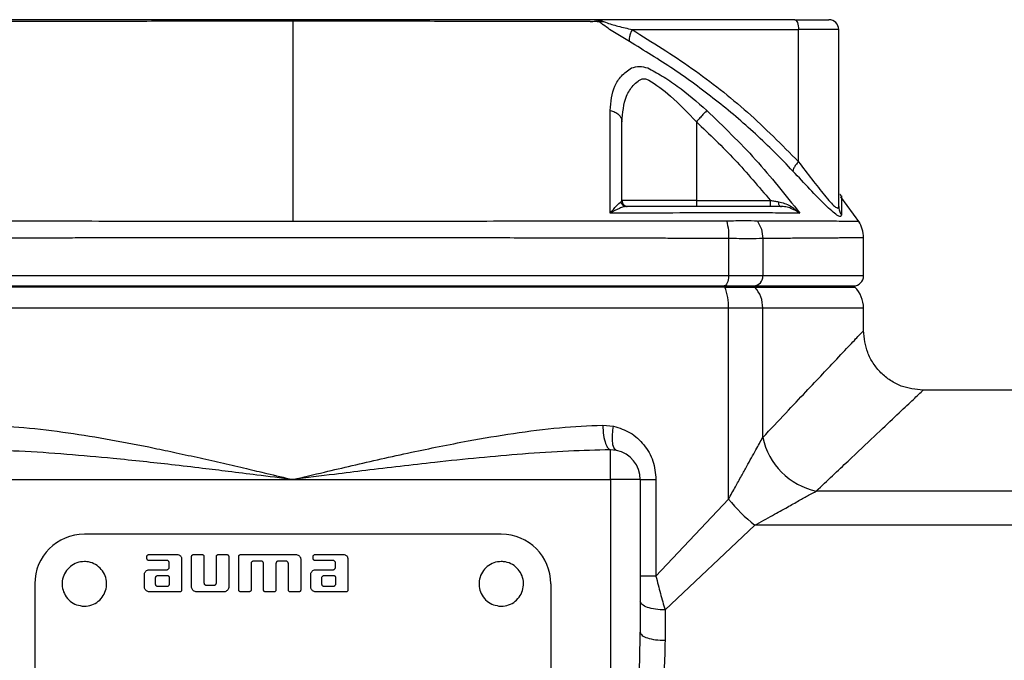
# Model space of a CAD drawing. Header units: millimetres. Extents: x 444 to 4809, y 21 to 3164.
# Tile 51 of 52: x 4571 to 4671, y 2197 to 2261. Entities that reach past the tile are written whole.
import ezdxf

# ---------------------------------------------------------------- set-up
doc = ezdxf.new("R2010")
doc.units = ezdxf.units.MM

msp = doc.modelspace()

# ---------------------------------------------------------------- linework, layer by layer
at = {"color": 7, "linetype": 'Continuous', "lineweight": 25}
for p, q in [((4649.552, 2261.293), (4629.518, 2261.293)), ((4633.165, 2260.293), (4649.93, 2260.293)), ((4649.93, 2246.997), (4649.93, 2260.293)), ((4653.979, 2260.293), (4649.93, 2260.293)), ((4653.979, 2242.499), (4653.979, 2260.293)), ((4639.637, 2251.022), (4639.637, 2243.093)), ((4639.637, 2243.093), (4632.137, 2243.093)), ((4639.637, 2243.093), (4639.637, 2242.493)), ((4639.637, 2243.093), (4647.092, 2243.093)), ((4656.088, 2240.835), (4654.182, 2243.463)), ((4648.082, 2242.493), (4648.027, 2242.527)), ((4642.88, 2239.267), (4642.88, 2235.493)), ((4646.326, 2239.267), (4646.326, 2235.493)), ((4656.479, 2235.493), (4656.479, 2239.357)), ((4642.88, 2235.493), (4555.077, 2235.493)), ((4646.326, 2235.493), (4642.88, 2235.493)), ((4642.495, 2234.372), (4555.462, 2234.372)), ((4555.516, 2234.493), (4642.441, 2234.493)), ((4642.441, 2234.493), (4642.495, 2234.372)), ((4642.441, 2234.493), (4645.428, 2234.493)), ((4642.495, 2234.372), (4645.537, 2234.372)), ((4645.428, 2234.493), (4645.537, 2234.372)), ((4645.428, 2234.493), (4655.479, 2234.493)), ((4655.6, 2234.372), (4655.479, 2234.493)), ((4642.88, 2232.251), (4555.077, 2232.251)), ((4642.88, 2213.029), (4642.88, 2232.251)), ((4646.326, 2232.251), (4642.88, 2232.251)), ((4646.326, 2219.232), (4646.326, 2232.251)), ((4656.479, 2229.993), (4656.479, 2232.251)), ((4706.736, 2223.993), (4662.479, 2223.993)), ((4630.198, 2220.48), (4631.295, 2220.377)), ((4631.592, 2217.93), (4630.979, 2217.986)), ((4630.979, 2214.993), (4630.979, 2217.986)), ((4566.979, 2214.993), (4598.979, 2214.993)), ((4598.979, 2214.993), (4630.979, 2214.993)), ((4633.979, 2214.993), (4630.979, 2214.993)), ((4630.979, 2214.993), (4630.979, 2166.493)), ((4633.979, 2214.993), (4633.979, 2199.618)), ((4633.979, 2214.993), (4635.564, 2214.993)), ((4635.564, 2214.993), (4635.564, 2205.274)), ((4706.736, 2213.841), (4651.717, 2213.841)), ((4635.564, 2205.274), (4642.88, 2213.029)), ((4636.479, 2201.871), (4645.515, 2210.395)), ((4706.736, 2210.395), (4645.515, 2210.395)), ((4619.979, 2209.493), (4577.979, 2209.493)), ((4584.278, 2207.037), (4584.278, 2207.256)), ((4584.466, 2207.443), (4587.278, 2207.443)), ((4588.778, 2204.193), (4588.778, 2207.256)), ((4588.966, 2207.443), (4589.841, 2207.443)), ((4590.029, 2207.256), (4590.029, 2204.599)), ((4591.279, 2204.599), (4591.279, 2207.256)), ((4591.466, 2207.443), (4592.341, 2207.443)), ((4592.528, 2207.256), (4592.528, 2204.193)), ((4593.525, 2203.879), (4593.529, 2207.256)), ((4593.716, 2207.443), (4599.279, 2207.443)), ((4601.029, 2207.037), (4601.029, 2207.256)), ((4601.216, 2207.443), (4604.029, 2207.443)), ((4586.278, 2206.85), (4584.466, 2206.85)), ((4586.528, 2206.162), (4586.528, 2206.599)), ((4587.778, 2206.943), (4587.778, 2203.881)), ((4594.779, 2206.537), (4594.779, 2203.881)), ((4595.779, 2206.787), (4595.029, 2206.787)), ((4596.027, 2203.879), (4596.029, 2206.537)), ((4597.279, 2206.537), (4597.279, 2203.881)), ((4598.279, 2206.787), (4597.529, 2206.787)), ((4598.528, 2203.881), (4598.528, 2206.537)), ((4599.779, 2206.943), (4599.779, 2203.881)), ((4603.028, 2206.85), (4601.216, 2206.85)), ((4603.279, 2206.162), (4603.279, 2206.599)), ((4604.528, 2206.943), (4604.528, 2203.881)), ((4584.029, 2204.193), (4584.029, 2205.412)), ((4584.528, 2205.912), (4586.278, 2205.912)), ((4585.403, 2205.35), (4586.278, 2205.35)), ((4600.779, 2204.193), (4600.779, 2205.412)), ((4601.279, 2205.912), (4603.028, 2205.912)), ((4602.153, 2205.35), (4603.028, 2205.35)), ((4572.979, 2204.493), (4572.979, 2162.493)), ((4585.154, 2204.474), (4585.154, 2205.099)), ((4586.278, 2204.224), (4585.403, 2204.224)), ((4586.528, 2205.099), (4586.528, 2204.474)), ((4590.278, 2204.349), (4591.028, 2204.349)), ((4601.904, 2204.474), (4601.904, 2205.099)), ((4603.028, 2204.224), (4602.153, 2204.224)), ((4603.279, 2205.099), (4603.279, 2204.474)), ((4624.979, 2204.493), (4624.979, 2162.493)), ((4587.591, 2203.693), (4584.528, 2203.693)), ((4592.029, 2203.693), (4589.278, 2203.693)), ((4594.592, 2203.694), (4593.716, 2203.693)), ((4597.095, 2203.694), (4596.216, 2203.693)), ((4599.591, 2203.693), (4598.715, 2203.694)), ((4604.341, 2203.693), (4601.279, 2203.693)), ((4636.479, 2201.871), (4636.479, 2198.81))]:
    msp.add_line(p, q, dxfattribs=at)
at = {"color": 8, "linetype": 'Continuous', "lineweight": 25}
for p, q in [((4656.479, 2235.493), (4646.326, 2235.493)), ((4645.537, 2234.372), (4655.6, 2234.372)), ((4656.479, 2232.251), (4646.326, 2232.251))]:
    msp.add_line(p, q, dxfattribs=at)
at = {"color": 7, "linetype": 'Continuous', "lineweight": 25, "flags": 128}
for points in [[(4649.552, 2261.293), (4649.626, 2261.274), (4649.697, 2261.217), (4649.762, 2261.125), (4649.819, 2261), (4649.866, 2260.849), (4649.901, 2260.676), (4649.922, 2260.488), (4649.93, 2260.293)], [(4642.88, 2235.493), (4642.872, 2235.298), (4642.847, 2235.11), (4642.806, 2234.938), (4642.752, 2234.786), (4642.685, 2234.662), (4642.609, 2234.569), (4642.527, 2234.512), (4642.441, 2234.493)]]:
    msp.add_lwpolyline(points, dxfattribs=at)
at = {"color": 7, "linetype": 'Continuous', "lineweight": 25}
for centre, radius, start, end in [((4652.979, 2260.293), 1, 0, 90), ((4645.374, 2235.445), 0.953, 273.22496, 2.89616), ((4655.479, 2235.493), 1, 270, 0), ((4637.43, 2232.355), 5.451, 358.90116, 21.7125), ((4643.149, 2232.276), 3.177, 359.5488, 41.27826), ((4653.479, 2232.251), 3, 0, 45), ((4653.162, 2220.676), 6.986, 191.93229, 258.06771), ((4630.979, 2214.993), 3, 0, 78.19962), ((4656.784, 2224.299), 17.898, 219.02655, 230.97345), ((4577.979, 2204.493), 5, 90, 180), ((4619.979, 2204.493), 5, 0, 90)]:
    msp.add_arc(centre, radius, start, end, dxfattribs=at)
for points, knots in [([(4598.979, 2261.135), (4596.425, 2261.134), (4591.33, 2261.133), (4583.758, 2261.129), (4576.294, 2261.123), (4571.497, 2261.119), (4569.092, 2261.117)], [0, 0, 0, 0, 0.249999, 0.498759, 0.748627, 1, 1, 1, 1]), ([(4629.518, 2261.293), (4629.46, 2261.293), (4629.373, 2261.293), (4629.23, 2261.293), (4628.906, 2261.293), (4627.858, 2261.293), (4625.782, 2261.293), (4621.434, 2261.293), (4615.169, 2261.293), (4607.471, 2261.293), (4598.84, 2261.293), (4589.335, 2261.293), (4579.085, 2261.293), (4572.573, 2261.293), (4569.306, 2261.293)], [0, 0, 0, 0, 0.007789, 0.011776, 0.015614, 0.031246, 0.062683, 0.125534, 0.250746, 0.375215, 0.50013, 0.666642, 0.832763, 1, 1, 1, 1]), ([(4598.979, 2261.135), (4598.979, 2259.774), (4598.979, 2257.058), (4598.979, 2252.211), (4598.979, 2246.9), (4598.979, 2242.955), (4598.979, 2240.98)], [0, 0, 0, 0, 0.25044, 0.500117, 0.749735, 1, 1, 1, 1]), ([(4628.944, 2261.117), (4628.929, 2261.117), (4628.903, 2261.117), (4628.857, 2261.117), (4628.789, 2261.117), (4628.668, 2261.117), (4628.451, 2261.117), (4628.063, 2261.118), (4627.369, 2261.118), (4626.124, 2261.119), (4623.883, 2261.121), (4619.844, 2261.124), (4613.938, 2261.129), (4606.646, 2261.133), (4601.538, 2261.134), (4598.979, 2261.135)], [0, 0, 0, 0, 0.0015245, 0.0027228, 0.0048632, 0.0086836, 0.0155074, 0.0276919, 0.0494498, 0.0883018, 0.1576604, 0.281487, 0.5013484, 0.750107, 1, 1, 1, 1]), ([(4628.944, 2261.117), (4629.124, 2261.125), (4629.486, 2261.14), (4629.713, 2261.126), (4629.826, 2261.12)], [0, 0, 0, 0, 0.499981, 1, 1, 1, 1]), ([(4629.826, 2261.12), (4629.775, 2261.17), (4629.667, 2261.275), (4629.569, 2261.287), (4629.518, 2261.293)], [0, 0, 0, 0, 0.477685, 1, 1, 1, 1]), ([(4629.518, 2261.293), (4629.649, 2261.287), (4629.912, 2261.273), (4630.156, 2261.171), (4630.278, 2261.12)], [0, 0, 0, 0, 0.501055, 1, 1, 1, 1]), ([(4630.249, 2260.773), (4630.174, 2260.832), (4630.023, 2260.95), (4629.892, 2261.063), (4629.826, 2261.12)], [0, 0, 0, 0, 0.496973, 1, 1, 1, 1]), ([(4629.826, 2261.12), (4629.895, 2261.106), (4630.034, 2261.078), (4630.196, 2261.106), (4630.278, 2261.12)], [0, 0, 0, 0, 0.499985, 1, 1, 1, 1]), ([(4632.891, 2259.096), (4632.453, 2259.356), (4631.797, 2259.746), (4630.895, 2260.318), (4630.465, 2260.622), (4630.249, 2260.773)], [0, 0, 0, 0, 0.500344, 0.750173, 1, 1, 1, 1]), ([(4630.278, 2261.12), (4630.346, 2261.09), (4630.813, 2260.883), (4631.824, 2260.625), (4632.695, 2260.41), (4633.165, 2260.293)], [0, 0, 0, 0, 0.072979, 0.499349, 1, 1, 1, 1]), ([(4649.552, 2261.293), (4650.027, 2261.293), (4650.999, 2261.293), (4652.104, 2261.293), (4652.843, 2261.293), (4652.934, 2261.293), (4652.979, 2261.293)], [0, 0, 0, 0, 0.244444, 0.5, 0.755559, 1, 1, 1, 1]), ([(4633.165, 2260.293), (4633.106, 2260.168), (4632.989, 2259.917), (4632.886, 2259.574), (4632.843, 2259.281), (4632.875, 2259.158), (4632.891, 2259.096)], [0, 0, 0, 0, 0.2499883, 0.4999954, 0.750004, 1, 1, 1, 1]), ([(4633.165, 2260.293), (4635.19, 2259.033), (4639.222, 2256.523), (4644.864, 2252.093), (4648.244, 2248.692), (4649.93, 2246.997)], [0, 0, 0, 0, 0.336037, 0.668985, 1, 1, 1, 1]), ([(4649.366, 2246.054), (4648.127, 2247.321), (4645.647, 2249.856), (4641.596, 2253.25), (4637.358, 2256.371), (4634.381, 2258.187), (4632.891, 2259.096)], [0, 0, 0, 0, 0.249585, 0.4994, 0.749573, 1, 1, 1, 1]), ([(4630.951, 2252.157), (4631.032, 2253.008), (4631.153, 2254.288), (4632.025, 2255.669), (4632.737, 2256.177), (4633.093, 2256.432)], [0, 0, 0, 0, 0.498773, 0.749506, 1, 1, 1, 1]), ([(4633.093, 2256.432), (4633.365, 2256.514), (4633.91, 2256.678), (4634.456, 2256.514), (4634.729, 2256.432)], [0, 0, 0, 0, 0.499228, 1, 1, 1, 1]), ([(4634.729, 2256.432), (4635.21, 2256.178), (4636.174, 2255.67), (4638.229, 2254.29), (4639.704, 2253.01), (4640.686, 2252.157)], [0, 0, 0, 0, 0.249819, 0.500551, 1, 1, 1, 1]), ([(4632.137, 2251.022), (4632.21, 2251.923), (4632.32, 2253.277), (4633.112, 2254.535), (4633.663, 2255.05), (4634.028, 2255.311), (4634.35, 2255.369), (4634.634, 2255.308), (4635.501, 2254.842), (4637.242, 2253.522), (4638.786, 2251.91), (4639.637, 2251.022)], [0, 0, 0, 0, 0.250313, 0.376297, 0.439386, 0.471028, 0.50229, 0.53362, 0.549277, 0.75143, 1, 1, 1, 1]), ([(4630.962, 2241.823), (4630.962, 2243.649), (4630.963, 2247.302), (4630.955, 2250.538), (4630.951, 2252.157)], [0, 0, 0, 0, 0.499968, 1, 1, 1, 1]), ([(4630.951, 2252.157), (4631.116, 2252.112), (4631.445, 2252.022), (4631.827, 2251.749), (4632.087, 2251.407), (4632.121, 2251.15), (4632.137, 2251.022)], [0, 0, 0, 0, 0.249997, 0.499999, 0.750001, 1, 1, 1, 1]), ([(4640.686, 2252.157), (4640.644, 2252.112), (4640.561, 2252.022), (4640.309, 2251.749), (4639.993, 2251.407), (4639.756, 2251.15), (4639.637, 2251.022)], [0, 0, 0, 0, 0.249992, 0.499999, 0.749992, 1, 1, 1, 1]), ([(4640.686, 2252.157), (4642.361, 2250.539), (4645.711, 2247.302), (4648.603, 2243.65), (4650.05, 2241.823)], [0, 0, 0, 0, 0.49983, 1, 1, 1, 1]), ([(4632.137, 2243.093), (4632.137, 2244.478), (4632.137, 2247.253), (4632.137, 2249.764), (4632.137, 2251.022)], [0, 0, 0, 0, 0.499206, 1, 1, 1, 1]), ([(4639.637, 2251.022), (4640.952, 2249.764), (4643.577, 2247.253), (4645.922, 2244.478), (4647.092, 2243.093)], [0, 0, 0, 0, 0.500804, 1, 1, 1, 1]), ([(4649.93, 2246.997), (4649.836, 2246.889), (4649.648, 2246.674), (4649.413, 2246.318), (4649.384, 2246.154), (4649.366, 2246.054)], [0, 0, 0, 0, 0.280712, 0.561396, 1, 1, 1, 1]), ([(4649.93, 2246.997), (4650.385, 2246.397), (4651.296, 2245.197), (4652.371, 2243.818), (4653.122, 2242.937), (4653.59, 2242.463), (4653.918, 2242.254), (4653.958, 2242.417), (4653.979, 2242.499)], [0, 0, 0, 0, 0.249037, 0.498652, 0.63196, 0.748644, 0.873835, 1, 1, 1, 1]), ([(4654.255, 2241.654), (4654.233, 2241.576), (4654.19, 2241.421), (4653.831, 2241.585), (4653.301, 2242.006), (4652.415, 2242.838), (4651.106, 2244.194), (4649.945, 2245.435), (4649.366, 2246.054)], [0, 0, 0, 0, 0.126283, 0.251393, 0.37664, 0.502189, 0.751601, 1, 1, 1, 1]), ([(4630.962, 2241.823), (4631.178, 2242.079), (4631.5, 2242.462), (4631.85, 2242.82), (4631.975, 2242.915), (4632.036, 2242.962)], [0, 0, 0, 0, 0.507051, 0.757277, 1, 1, 1, 1]), ([(4632.036, 2242.962), (4632.066, 2242.983), (4632.125, 2243.026), (4632.133, 2243.071), (4632.137, 2243.093)], [0, 0, 0, 0, 0.498229, 1, 1, 1, 1]), ([(4632.036, 2242.962), (4632.06, 2242.89), (4632.107, 2242.746), (4632.258, 2242.597), (4632.427, 2242.509), (4632.541, 2242.498), (4632.598, 2242.493)], [0, 0, 0, 0, 0.27973, 0.559418, 0.779687, 1, 1, 1, 1]), ([(4632.137, 2243.093), (4632.146, 2243.015), (4632.164, 2242.857), (4632.303, 2242.659), (4632.501, 2242.52), (4632.659, 2242.502), (4632.737, 2242.493)], [0, 0, 0, 0, 0.2499904, 0.5000007, 0.7499846, 1, 1, 1, 1]), ([(4647.092, 2242.493), (4647.092, 2242.502), (4647.092, 2242.52), (4647.092, 2242.659), (4647.092, 2242.857), (4647.092, 2243.015), (4647.092, 2243.093)], [0, 0, 0, 0, 0.249999, 0.4999952, 0.7500135, 1, 1, 1, 1]), ([(4647.092, 2243.093), (4647.232, 2243.071), (4647.51, 2243.026), (4647.783, 2242.983), (4647.918, 2242.962)], [0, 0, 0, 0, 0.501778, 1, 1, 1, 1]), ([(4647.918, 2242.962), (4648.121, 2242.915), (4648.534, 2242.82), (4649.284, 2242.462), (4649.743, 2242.079), (4650.05, 2241.823)], [0, 0, 0, 0, 0.242595, 0.493054, 1, 1, 1, 1]), ([(4654.259, 2243.522), (4654.198, 2243.614), (4654.112, 2243.746), (4654.088, 2243.697), (4654.081, 2243.682)], [0, 0, 0, 0, 0.702889, 1, 1, 1, 1]), ([(4632.598, 2242.493), (4632.495, 2242.481), (4632.286, 2242.456), (4631.747, 2242.255), (4631.277, 2241.996), (4630.962, 2241.823)], [0, 0, 0, 0, 0.24263, 0.4928622, 1, 1, 1, 1]), ([(4648.082, 2242.493), (4647.39, 2242.493), (4646.468, 2242.493), (4645.125, 2242.493), (4644.35, 2242.493), (4643.311, 2242.493), (4641.692, 2242.493), (4639.888, 2242.493), (4636.897, 2242.493), (4634.44, 2242.493), (4632.598, 2242.493)], [0, 0, 0, 0, 0.246744, 0.328868, 0.412883, 0.494054, 0.576372, 0.66198, 0.746485, 1, 1, 1, 1]), ([(4648.028, 2242.526), (4648.06, 2242.517), (4648.125, 2242.499), (4648.195, 2242.492), (4648.229, 2242.489)], [0, 0, 0, 0, 0.507479, 1, 1, 1, 1]), ([(4650.05, 2241.823), (4649.772, 2241.996), (4649.356, 2242.255), (4648.661, 2242.456), (4648.273, 2242.481), (4648.082, 2242.493)], [0, 0, 0, 0, 0.5070359, 0.7575032, 1, 1, 1, 1]), ([(4653.979, 2242.499), (4653.991, 2242.348), (4654.016, 2242.045), (4654.175, 2241.785), (4654.255, 2241.654)], [0, 0, 0, 0, 0.4999734, 1, 1, 1, 1]), ([(4598.979, 2240.98), (4595.219, 2240.982), (4587.727, 2240.984), (4578.261, 2240.994), (4570.584, 2241.003), (4564.825, 2241.009), (4560.378, 2241.013), (4557.605, 2241.015), (4556.395, 2241.015), (4555.864, 2241.016), (4555.631, 2241.016), (4555.528, 2241.016), (4555.479, 2241.016), (4555.457, 2241.016), (4555.448, 2241.016)], [0, 0, 0, 0, 0.2501559, 0.4985579, 0.6381279, 0.7786754, 0.9026034, 0.9571299, 0.9811328, 0.991697, 0.9963464, 0.9983918, 0.9992919, 1, 1, 1, 1]), ([(4642.51, 2241.016), (4642.489, 2241.016), (4642.452, 2241.016), (4642.386, 2241.016), (4642.29, 2241.016), (4642.117, 2241.016), (4641.807, 2241.016), (4641.254, 2241.015), (4640.263, 2241.015), (4638.483, 2241.013), (4635.269, 2241.011), (4629.447, 2241.004), (4620.877, 2240.995), (4610.225, 2240.986), (4602.735, 2240.982), (4598.979, 2240.98)], [0, 0, 0, 0, 0.001527, 0.002727, 0.00487, 0.008696, 0.015527, 0.027723, 0.049495, 0.088357, 0.157734, 0.281712, 0.501616, 0.750044, 1, 1, 1, 1]), ([(4642.115, 2241.839), (4640.28, 2241.836), (4636.633, 2241.831), (4632.844, 2241.826), (4630.962, 2241.823)], [0, 0, 0, 0, 0.503148, 1, 1, 1, 1]), ([(4645.412, 2241.839), (4644.993, 2241.852), (4644.155, 2241.878), (4642.795, 2241.852), (4642.115, 2241.839)], [0, 0, 0, 0, 0.499839, 1, 1, 1, 1]), ([(4642.689, 2241.021), (4642.658, 2241.02), (4642.599, 2241.019), (4642.539, 2241.017), (4642.51, 2241.016)], [0, 0, 0, 0, 0.505825, 1, 1, 1, 1]), ([(4645.789, 2241.021), (4645.387, 2241.026), (4644.585, 2241.036), (4643.32, 2241.026), (4642.689, 2241.021)], [0, 0, 0, 0, 0.500396, 1, 1, 1, 1]), ([(4642.689, 2241.021), (4642.758, 2240.716), (4642.882, 2240.172), (4642.881, 2239.544), (4642.88, 2239.267)], [0, 0, 0, 0, 0.559535, 1, 1, 1, 1]), ([(4650.05, 2241.823), (4649.366, 2241.826), (4647.991, 2241.831), (4646.275, 2241.836), (4645.412, 2241.839)], [0, 0, 0, 0, 0.496851, 1, 1, 1, 1]), ([(4645.789, 2241.021), (4645.805, 2241.02), (4645.837, 2241.019), (4645.868, 2241.017), (4645.883, 2241.016)], [0, 0, 0, 0, 0.508172, 1, 1, 1, 1]), ([(4645.789, 2241.021), (4645.94, 2240.751), (4646.243, 2240.211), (4646.298, 2239.582), (4646.326, 2239.267)], [0, 0, 0, 0, 0.499998, 1, 1, 1, 1]), ([(4656.479, 2239.346), (4656.457, 2239.637), (4656.413, 2240.221), (4656.13, 2240.733), (4655.988, 2240.989)], [0, 0, 0, 0, 0.4999913, 1, 1, 1, 1]), ([(4642.88, 2239.267), (4642.88, 2239.267), (4642.872, 2239.267), (4642.846, 2239.267), (4642.748, 2239.268), (4642.373, 2239.269), (4641.547, 2239.271), (4640.131, 2239.274), (4638.308, 2239.278), (4636.468, 2239.282), (4634.858, 2239.285), (4633.553, 2239.288), (4632.303, 2239.29), (4630.851, 2239.293), (4628.9, 2239.298), (4626.239, 2239.304), (4623.035, 2239.311), (4619.739, 2239.318), (4616.741, 2239.325), (4614.215, 2239.33), (4611.796, 2239.334), (4609.126, 2239.339), (4606.01, 2239.343), (4602.554, 2239.345), (4599.696, 2239.346), (4597.482, 2239.345), (4595.953, 2239.345), (4594.377, 2239.344), (4592.756, 2239.343), (4591.089, 2239.341), (4589.377, 2239.339), (4587.902, 2239.336), (4586.607, 2239.334), (4585.435, 2239.332), (4584.052, 2239.33), (4582.459, 2239.327), (4580.658, 2239.323), (4578.652, 2239.319), (4574.982, 2239.311), (4570.173, 2239.301), (4564.771, 2239.289), (4560.855, 2239.28), (4558.193, 2239.274), (4556.576, 2239.27), (4555.637, 2239.269), (4555.217, 2239.267), (4555.112, 2239.267), (4555.086, 2239.267), (4555.079, 2239.267), (4555.077, 2239.267), (4555.077, 2239.267), (4555.077, 2239.267), (4555.077, 2239.267), (4555.077, 2239.267)], [0, 0, 0, 0, 0.000028, 0.000271, 0.000966, 0.003625, 0.014025, 0.031197, 0.055144, 0.079771, 0.096915, 0.112248, 0.125769, 0.14078, 0.162957, 0.193529, 0.232494, 0.272365, 0.305117, 0.333278, 0.356848, 0.385767, 0.421982, 0.460058, 0.499993, 0.516299, 0.533124, 0.550469, 0.568333, 0.586717, 0.60562, 0.625043, 0.63567, 0.64867, 0.664042, 0.681786, 0.701903, 0.724392, 0.749254, 0.825857, 0.888539, 0.937295, 0.964724, 0.984317, 0.996076, 0.999017, 0.999754, 0.999938, 0.999984, 0.999996, 0.999999, 1, 1, 1, 1, 1]), ([(4646.326, 2239.267), (4645.896, 2239.252), (4645.035, 2239.222), (4643.599, 2239.252), (4642.88, 2239.267)], [0, 0, 0, 0, 0.499832, 1, 1, 1, 1]), ([(4656.479, 2239.346), (4656.476, 2239.346), (4656.472, 2239.345), (4656.436, 2239.345), (4656.377, 2239.344), (4656.289, 2239.343), (4656.172, 2239.341), (4656.022, 2239.339), (4655.866, 2239.336), (4655.712, 2239.334), (4655.56, 2239.332), (4655.362, 2239.33), (4655.109, 2239.327), (4654.792, 2239.323), (4654.399, 2239.319), (4653.596, 2239.311), (4652.31, 2239.301), (4650.491, 2239.289), (4648.949, 2239.28), (4647.791, 2239.274), (4647.048, 2239.27), (4646.598, 2239.269), (4646.395, 2239.267), (4646.343, 2239.267), (4646.331, 2239.267), (4646.327, 2239.267), (4646.327, 2239.267), (4646.326, 2239.267), (4646.326, 2239.267), (4646.326, 2239.267), (4646.326, 2239.267)], [0, 0, 0, 0, 0.032609, 0.066257, 0.100945, 0.136673, 0.173441, 0.211249, 0.250096, 0.271348, 0.297346, 0.328089, 0.363577, 0.403811, 0.44879, 0.498514, 0.651719, 0.77708, 0.874592, 0.929448, 0.968635, 0.992153, 0.998035, 0.999507, 0.999876, 0.999968, 0.999992, 0.999998, 0.999999, 1, 1, 1, 1]), ([(4646.326, 2219.232), (4647.114, 2220.067), (4648.671, 2221.717), (4650.676, 2223.842), (4652.396, 2225.665), (4654.004, 2227.371), (4655.352, 2228.799), (4656.301, 2229.805), (4656.419, 2229.93), (4656.479, 2229.993)], [0, 0, 0, 0, 0.129658, 0.256027, 0.379395, 0.50007, 0.667483, 0.833661, 1, 1, 1, 1]), ([(4662.479, 2223.993), (4661.724, 2224.073), (4660.563, 2224.197), (4659.166, 2224.945), (4658.205, 2225.719), (4657.43, 2226.68), (4656.682, 2228.077), (4656.559, 2229.238), (4656.479, 2229.993)], [0, 0, 0, 0, 0.239457, 0.368363, 0.500002, 0.631643, 0.760546, 1, 1, 1, 1]), ([(4651.717, 2213.841), (4652.816, 2214.878), (4654.978, 2216.918), (4657.599, 2219.391), (4659.729, 2221.399), (4661.284, 2222.866), (4662.29, 2223.816), (4662.416, 2223.934), (4662.479, 2223.993)], [0, 0, 0, 0, 0.172122, 0.338562, 0.500029, 0.667458, 0.833648, 1, 1, 1, 1]), ([(4567.759, 2220.48), (4569.134, 2220.416), (4571.984, 2220.283), (4576.289, 2219.738), (4580.665, 2219.023), (4584.296, 2218.317), (4587.293, 2217.685), (4589.62, 2217.174), (4591.977, 2216.639), (4594.217, 2216.119), (4596.546, 2215.57), (4598.104, 2215.201), (4598.979, 2214.993)], [0, 0, 0, 0, 0.134035, 0.27789, 0.415374, 0.554834, 0.625889, 0.702356, 0.777429, 0.851204, 0.916452, 1, 1, 1, 1]), ([(4598.979, 2214.993), (4600.039, 2215.245), (4602.031, 2215.718), (4604.994, 2216.412), (4607.917, 2217.082), (4610.838, 2217.725), (4613.768, 2218.336), (4617.199, 2219), (4621.252, 2219.679), (4625.775, 2220.269), (4628.754, 2220.411), (4630.198, 2220.48)], [0, 0, 0, 0, 0.101327, 0.190247, 0.283152, 0.380783, 0.469656, 0.563753, 0.709663, 0.859194, 1, 1, 1, 1]), ([(4630.198, 2220.48), (4630.219, 2220.129), (4630.26, 2219.426), (4630.469, 2218.623), (4630.719, 2218.12), (4630.892, 2218.031), (4630.979, 2217.986)], [0, 0, 0, 0, 0.279644, 0.559301, 0.77965, 1, 1, 1, 1]), ([(4631.592, 2217.93), (4631.492, 2217.995), (4631.291, 2218.125), (4631.169, 2218.781), (4631.169, 2219.564), (4631.253, 2220.106), (4631.295, 2220.377)], [0, 0, 0, 0, 0.279649, 0.559305, 0.779653, 1, 1, 1, 1]), ([(4631.295, 2220.377), (4631.873, 2220.192), (4633.029, 2219.821), (4634.408, 2218.554), (4635.375, 2216.902), (4635.501, 2215.629), (4635.564, 2214.993)], [0, 0, 0, 0, 0.2501393, 0.5001439, 0.7501256, 1, 1, 1, 1]), ([(4642.88, 2213.029), (4643.109, 2213.44), (4643.546, 2214.227), (4644.159, 2215.33), (4644.861, 2216.595), (4645.614, 2217.949), (4646.103, 2218.83), (4646.326, 2219.232)], [0, 0, 0, 0, 0.182646, 0.349387, 0.500401, 0.771998, 1, 1, 1, 1]), ([(4598.979, 2214.993), (4597.769, 2215.146), (4595.603, 2215.42), (4592.573, 2215.797), (4589.705, 2216.145), (4586.846, 2216.481), (4583.841, 2216.814), (4580.33, 2217.177), (4576.163, 2217.548), (4571.527, 2217.871), (4568.454, 2217.949), (4566.979, 2217.986)], [0, 0, 0, 0, 0.113158, 0.202682, 0.283485, 0.381579, 0.470339, 0.56488, 0.710518, 0.861018, 1, 1, 1, 1]), ([(4630.979, 2217.986), (4629.575, 2217.951), (4626.633, 2217.879), (4622.221, 2217.58), (4617.722, 2217.189), (4613.606, 2216.762), (4609.794, 2216.329), (4606.428, 2215.925), (4602.824, 2215.479), (4600.377, 2215.17), (4598.979, 2214.993)], [0, 0, 0, 0, 0.132189, 0.277193, 0.414134, 0.554068, 0.662802, 0.771071, 0.869121, 1, 1, 1, 1]), ([(4645.515, 2210.395), (4646.117, 2210.73), (4647.242, 2211.355), (4648.731, 2212.181), (4649.941, 2212.855), (4650.922, 2213.4), (4651.463, 2213.7), (4651.717, 2213.841)], [0, 0, 0, 0, 0.267878, 0.500164, 0.686315, 0.85255, 1, 1, 1, 1]), ([(4584.278, 2207.256), (4584.281, 2207.276), (4584.285, 2207.318), (4584.317, 2207.373), (4584.364, 2207.416), (4584.417, 2207.44), (4584.452, 2207.442), (4584.466, 2207.443)], [0, 0, 0, 0, 0.211116, 0.421943, 0.637846, 0.859436, 1, 1, 1, 1]), ([(4587.278, 2207.443), (4587.351, 2207.439), (4587.467, 2207.433), (4587.614, 2207.363), (4587.704, 2207.269), (4587.768, 2207.126), (4587.774, 2207.015), (4587.778, 2206.943)], [0, 0, 0, 0, 0.265832, 0.427482, 0.590182, 0.737331, 1, 1, 1, 1]), ([(4588.778, 2207.256), (4588.78, 2207.276), (4588.785, 2207.318), (4588.817, 2207.373), (4588.864, 2207.416), (4588.917, 2207.44), (4588.952, 2207.442), (4588.966, 2207.443)], [0, 0, 0, 0, 0.210769, 0.421196, 0.637428, 0.859703, 1, 1, 1, 1]), ([(4589.841, 2207.443), (4589.862, 2207.441), (4589.903, 2207.437), (4589.959, 2207.405), (4590.002, 2207.357), (4590.025, 2207.304), (4590.028, 2207.269), (4590.029, 2207.256)], [0, 0, 0, 0, 0.211232, 0.422273, 0.64075, 0.862795, 1, 1, 1, 1]), ([(4591.279, 2207.256), (4591.281, 2207.277), (4591.285, 2207.319), (4591.317, 2207.375), (4591.364, 2207.417), (4591.417, 2207.44), (4591.452, 2207.442), (4591.466, 2207.443)], [0, 0, 0, 0, 0.2135948, 0.4275071, 0.6424727, 0.8594775, 1, 1, 1, 1]), ([(4592.341, 2207.443), (4592.362, 2207.441), (4592.404, 2207.437), (4592.46, 2207.405), (4592.502, 2207.357), (4592.525, 2207.305), (4592.528, 2207.27), (4592.528, 2207.256)], [0, 0, 0, 0, 0.213776, 0.427491, 0.642218, 0.859187, 1, 1, 1, 1]), ([(4593.529, 2207.256), (4593.531, 2207.276), (4593.535, 2207.318), (4593.567, 2207.373), (4593.614, 2207.416), (4593.667, 2207.44), (4593.702, 2207.442), (4593.716, 2207.443)], [0, 0, 0, 0, 0.210978, 0.421792, 0.638314, 0.860904, 1, 1, 1, 1]), ([(4599.279, 2207.443), (4599.329, 2207.439), (4599.436, 2207.429), (4599.584, 2207.351), (4599.702, 2207.227), (4599.769, 2207.083), (4599.776, 2206.985), (4599.779, 2206.943)], [0, 0, 0, 0, 0.1940032, 0.4085008, 0.6241741, 0.8391336, 1, 1, 1, 1]), ([(4601.029, 2207.256), (4601.031, 2207.276), (4601.035, 2207.318), (4601.067, 2207.373), (4601.114, 2207.416), (4601.167, 2207.44), (4601.203, 2207.442), (4601.216, 2207.443)], [0, 0, 0, 0, 0.21074, 0.421203, 0.637348, 0.85961, 1, 1, 1, 1]), ([(4604.029, 2207.443), (4604.101, 2207.439), (4604.217, 2207.433), (4604.364, 2207.363), (4604.454, 2207.269), (4604.518, 2207.126), (4604.524, 2207.015), (4604.528, 2206.943)], [0, 0, 0, 0, 0.265707, 0.427347, 0.590054, 0.737238, 1, 1, 1, 1]), ([(4577.746, 2202.262), (4577.498, 2202.313), (4577.001, 2202.414), (4576.373, 2202.869), (4575.925, 2203.488), (4575.708, 2204.225), (4575.747, 2204.992), (4576.038, 2205.702), (4576.548, 2206.276), (4577.218, 2206.649), (4577.803, 2206.749), (4578.384, 2206.72), (4578.955, 2206.56), (4579.584, 2206.121), (4580.032, 2205.498), (4580.249, 2204.761), (4580.21, 2203.994), (4579.919, 2203.284), (4579.409, 2202.71), (4578.739, 2202.338), (4578.154, 2202.233), (4577.825, 2202.256), (4577.746, 2202.262)], [0, 0, 0, 0, 0.053686, 0.107371, 0.161058, 0.214744, 0.268429, 0.322116, 0.375803, 0.429487, 0.483174, 0.499998, 0.553684, 0.607371, 0.661057, 0.714744, 0.768429, 0.822115, 0.875801, 0.92949, 0.983176, 1, 1, 1, 1]), ([(4584.466, 2206.85), (4584.446, 2206.852), (4584.405, 2206.856), (4584.349, 2206.888), (4584.306, 2206.935), (4584.282, 2206.988), (4584.279, 2207.024), (4584.278, 2207.037)], [0, 0, 0, 0, 0.210088, 0.419725, 0.63894, 0.864365, 1, 1, 1, 1]), ([(4586.528, 2206.599), (4586.526, 2206.628), (4586.52, 2206.684), (4586.477, 2206.759), (4586.414, 2206.816), (4586.343, 2206.845), (4586.297, 2206.848), (4586.278, 2206.85)], [0, 0, 0, 0, 0.2147679, 0.4295177, 0.6446484, 0.859578, 1, 1, 1, 1]), ([(4595.029, 2206.787), (4595.001, 2206.784), (4594.946, 2206.779), (4594.872, 2206.736), (4594.814, 2206.673), (4594.783, 2206.602), (4594.78, 2206.555), (4594.779, 2206.537)], [0, 0, 0, 0, 0.211316, 0.422375, 0.639839, 0.861949, 1, 1, 1, 1]), ([(4596.029, 2206.537), (4596.026, 2206.565), (4596.02, 2206.62), (4595.978, 2206.693), (4595.915, 2206.751), (4595.844, 2206.782), (4595.797, 2206.786), (4595.779, 2206.787)], [0, 0, 0, 0, 0.210857, 0.421497, 0.637145, 0.859332, 1, 1, 1, 1]), ([(4597.529, 2206.787), (4597.501, 2206.784), (4597.445, 2206.779), (4597.371, 2206.736), (4597.314, 2206.673), (4597.283, 2206.602), (4597.28, 2206.555), (4597.279, 2206.537)], [0, 0, 0, 0, 0.212972, 0.426027, 0.639991, 0.859267, 1, 1, 1, 1]), ([(4598.528, 2206.537), (4598.526, 2206.565), (4598.52, 2206.622), (4598.477, 2206.697), (4598.414, 2206.753), (4598.344, 2206.783), (4598.298, 2206.786), (4598.279, 2206.787)], [0, 0, 0, 0, 0.216285, 0.433115, 0.643217, 0.854959, 1, 1, 1, 1]), ([(4601.216, 2206.85), (4601.196, 2206.852), (4601.155, 2206.856), (4601.099, 2206.888), (4601.056, 2206.935), (4601.032, 2206.988), (4601.029, 2207.024), (4601.029, 2207.037)], [0, 0, 0, 0, 0.210088, 0.419725, 0.63894, 0.864365, 1, 1, 1, 1]), ([(4603.279, 2206.599), (4603.276, 2206.628), (4603.27, 2206.684), (4603.227, 2206.759), (4603.164, 2206.816), (4603.093, 2206.845), (4603.047, 2206.848), (4603.028, 2206.85)], [0, 0, 0, 0, 0.214873, 0.429918, 0.644959, 0.859305, 1, 1, 1, 1]), ([(4619.746, 2202.262), (4619.498, 2202.313), (4619.001, 2202.414), (4618.373, 2202.869), (4617.925, 2203.488), (4617.708, 2204.225), (4617.747, 2204.992), (4618.038, 2205.702), (4618.548, 2206.276), (4619.218, 2206.649), (4619.803, 2206.749), (4620.384, 2206.72), (4620.955, 2206.56), (4621.584, 2206.121), (4622.032, 2205.498), (4622.249, 2204.761), (4622.21, 2203.994), (4621.919, 2203.284), (4621.409, 2202.71), (4620.739, 2202.338), (4620.154, 2202.233), (4619.825, 2202.256), (4619.746, 2202.262)], [0, 0, 0, 0, 0.053688, 0.107373, 0.16106, 0.214746, 0.268431, 0.322117, 0.375804, 0.429489, 0.483176, 0.5, 0.553685, 0.607373, 0.66106, 0.714746, 0.76843, 0.822118, 0.875803, 0.929492, 0.983178, 1, 1, 1, 1]), ([(4584.029, 2205.412), (4584.033, 2205.463), (4584.043, 2205.57), (4584.121, 2205.718), (4584.244, 2205.836), (4584.389, 2205.902), (4584.486, 2205.909), (4584.528, 2205.912)], [0, 0, 0, 0, 0.19394, 0.409528, 0.626666, 0.839187, 1, 1, 1, 1]), ([(4585.154, 2205.099), (4585.156, 2205.127), (4585.162, 2205.182), (4585.205, 2205.257), (4585.268, 2205.314), (4585.339, 2205.345), (4585.385, 2205.348), (4585.403, 2205.35)], [0, 0, 0, 0, 0.211803, 0.423326, 0.640814, 0.862706, 1, 1, 1, 1]), ([(4586.278, 2205.912), (4586.306, 2205.914), (4586.363, 2205.92), (4586.437, 2205.963), (4586.494, 2206.026), (4586.524, 2206.096), (4586.527, 2206.143), (4586.528, 2206.162)], [0, 0, 0, 0, 0.214397, 0.429049, 0.641756, 0.857296, 1, 1, 1, 1]), ([(4586.278, 2205.35), (4586.323, 2205.347), (4586.388, 2205.343), (4586.462, 2205.298), (4586.504, 2205.244), (4586.526, 2205.175), (4586.527, 2205.124), (4586.528, 2205.099)], [0, 0, 0, 0, 0.323587, 0.473899, 0.6248, 0.81586, 1, 1, 1, 1]), ([(4600.779, 2205.412), (4600.783, 2205.463), (4600.793, 2205.57), (4600.871, 2205.718), (4600.995, 2205.836), (4601.139, 2205.902), (4601.236, 2205.909), (4601.279, 2205.912)], [0, 0, 0, 0, 0.193873, 0.409317, 0.6263, 0.838743, 1, 1, 1, 1]), ([(4601.904, 2205.099), (4601.906, 2205.127), (4601.912, 2205.182), (4601.955, 2205.257), (4602.018, 2205.314), (4602.089, 2205.345), (4602.135, 2205.348), (4602.153, 2205.35)], [0, 0, 0, 0, 0.211803, 0.423326, 0.640814, 0.862706, 1, 1, 1, 1]), ([(4603.028, 2205.912), (4603.057, 2205.914), (4603.113, 2205.92), (4603.188, 2205.963), (4603.244, 2206.026), (4603.274, 2206.096), (4603.277, 2206.143), (4603.279, 2206.162)], [0, 0, 0, 0, 0.214717, 0.429588, 0.641924, 0.85687, 1, 1, 1, 1]), ([(4603.028, 2205.35), (4603.073, 2205.347), (4603.138, 2205.343), (4603.212, 2205.298), (4603.254, 2205.244), (4603.276, 2205.175), (4603.278, 2205.124), (4603.279, 2205.099)], [0, 0, 0, 0, 0.323636, 0.473937, 0.624827, 0.815873, 1, 1, 1, 1]), ([(4635.564, 2205.274), (4635.34, 2205.274), (4634.891, 2205.274), (4634.385, 2205.274), (4634.043, 2205.274), (4634, 2205.274), (4633.979, 2205.274)], [0, 0, 0, 0, 0.249996, 0.499997, 0.749999, 1, 1, 1, 1]), ([(4635.564, 2205.274), (4635.712, 2204.687), (4636.005, 2203.522), (4636.322, 2202.418), (4636.479, 2201.871)], [0, 0, 0, 0, 0.50418, 1, 1, 1, 1]), ([(4584.528, 2203.693), (4584.477, 2203.697), (4584.37, 2203.706), (4584.222, 2203.785), (4584.107, 2203.909), (4584.04, 2204.051), (4584.032, 2204.15), (4584.029, 2204.193)], [0, 0, 0, 0, 0.193957, 0.412374, 0.621033, 0.83618, 1, 1, 1, 1]), ([(4585.403, 2204.224), (4585.375, 2204.227), (4585.32, 2204.233), (4585.244, 2204.276), (4585.187, 2204.34), (4585.157, 2204.411), (4585.155, 2204.457), (4585.154, 2204.474)], [0, 0, 0, 0, 0.213584, 0.426734, 0.649263, 0.86472, 1, 1, 1, 1]), ([(4586.528, 2204.474), (4586.526, 2204.446), (4586.521, 2204.388), (4586.477, 2204.313), (4586.414, 2204.258), (4586.344, 2204.229), (4586.297, 2204.226), (4586.278, 2204.224)], [0, 0, 0, 0, 0.2179941, 0.4365048, 0.6447524, 0.8537186, 1, 1, 1, 1]), ([(4589.278, 2203.693), (4589.228, 2203.697), (4589.12, 2203.707), (4588.973, 2203.786), (4588.857, 2203.909), (4588.789, 2204.052), (4588.782, 2204.151), (4588.778, 2204.193)], [0, 0, 0, 0, 0.194088, 0.409835, 0.621245, 0.838014, 1, 1, 1, 1]), ([(4590.029, 2204.599), (4590.031, 2204.571), (4590.037, 2204.516), (4590.08, 2204.441), (4590.143, 2204.384), (4590.214, 2204.354), (4590.26, 2204.351), (4590.278, 2204.349)], [0, 0, 0, 0, 0.213055, 0.426035, 0.642369, 0.860791, 1, 1, 1, 1]), ([(4591.028, 2204.349), (4591.056, 2204.352), (4591.111, 2204.357), (4591.185, 2204.4), (4591.242, 2204.463), (4591.274, 2204.533), (4591.277, 2204.581), (4591.279, 2204.599)], [0, 0, 0, 0, 0.2113887, 0.4229133, 0.6348526, 0.8570545, 1, 1, 1, 1]), ([(4592.528, 2204.193), (4592.523, 2204.142), (4592.513, 2204.037), (4592.434, 2203.89), (4592.312, 2203.77), (4592.167, 2203.702), (4592.069, 2203.696), (4592.029, 2203.693)], [0, 0, 0, 0, 0.194597, 0.401741, 0.626285, 0.844517, 1, 1, 1, 1]), ([(4601.279, 2203.693), (4601.228, 2203.697), (4601.12, 2203.706), (4600.972, 2203.785), (4600.857, 2203.909), (4600.79, 2204.051), (4600.782, 2204.15), (4600.779, 2204.193)], [0, 0, 0, 0, 0.193835, 0.412578, 0.621348, 0.836398, 1, 1, 1, 1]), ([(4602.153, 2204.224), (4602.125, 2204.227), (4602.07, 2204.233), (4601.994, 2204.276), (4601.937, 2204.34), (4601.907, 2204.411), (4601.905, 2204.457), (4601.904, 2204.474)], [0, 0, 0, 0, 0.213584, 0.426734, 0.649263, 0.86472, 1, 1, 1, 1]), ([(4603.279, 2204.474), (4603.276, 2204.446), (4603.271, 2204.388), (4603.227, 2204.313), (4603.164, 2204.258), (4603.094, 2204.229), (4603.048, 2204.226), (4603.028, 2204.224)], [0, 0, 0, 0, 0.218236, 0.437064, 0.645057, 0.853699, 1, 1, 1, 1]), ([(4587.778, 2203.881), (4587.776, 2203.86), (4587.772, 2203.818), (4587.74, 2203.762), (4587.692, 2203.719), (4587.64, 2203.696), (4587.605, 2203.694), (4587.591, 2203.693)], [0, 0, 0, 0, 0.213761, 0.427462, 0.642529, 0.8595, 1, 1, 1, 1]), ([(4593.716, 2203.693), (4593.695, 2203.695), (4593.652, 2203.7), (4593.594, 2203.733), (4593.55, 2203.782), (4593.528, 2203.834), (4593.526, 2203.868), (4593.525, 2203.879)], [0, 0, 0, 0, 0.217405, 0.434367, 0.659249, 0.881384, 1, 1, 1, 1]), ([(4594.779, 2203.881), (4594.777, 2203.86), (4594.773, 2203.819), (4594.741, 2203.764), (4594.694, 2203.721), (4594.641, 2203.698), (4594.606, 2203.695), (4594.592, 2203.694)], [0, 0, 0, 0, 0.211314, 0.422358, 0.637051, 0.857524, 1, 1, 1, 1]), ([(4596.216, 2203.693), (4596.195, 2203.695), (4596.153, 2203.7), (4596.096, 2203.732), (4596.052, 2203.781), (4596.029, 2203.833), (4596.027, 2203.867), (4596.027, 2203.879)], [0, 0, 0, 0, 0.215777, 0.431302, 0.654355, 0.876237, 1, 1, 1, 1]), ([(4597.279, 2203.881), (4597.276, 2203.859), (4597.272, 2203.817), (4597.24, 2203.761), (4597.192, 2203.718), (4597.141, 2203.697), (4597.108, 2203.695), (4597.095, 2203.694)], [0, 0, 0, 0, 0.218739, 0.437539, 0.654821, 0.870325, 1, 1, 1, 1]), ([(4598.715, 2203.694), (4598.694, 2203.696), (4598.652, 2203.7), (4598.596, 2203.732), (4598.554, 2203.78), (4598.532, 2203.832), (4598.529, 2203.867), (4598.528, 2203.881)], [0, 0, 0, 0, 0.2143763, 0.4289384, 0.644113, 0.8604313, 1, 1, 1, 1]), ([(4599.779, 2203.881), (4599.777, 2203.86), (4599.772, 2203.818), (4599.74, 2203.762), (4599.693, 2203.719), (4599.64, 2203.696), (4599.605, 2203.694), (4599.591, 2203.693)], [0, 0, 0, 0, 0.213194, 0.426273, 0.641021, 0.858352, 1, 1, 1, 1]), ([(4604.528, 2203.881), (4604.526, 2203.86), (4604.522, 2203.818), (4604.49, 2203.762), (4604.443, 2203.719), (4604.39, 2203.696), (4604.355, 2203.694), (4604.341, 2203.693)], [0, 0, 0, 0, 0.21374, 0.427419, 0.642464, 0.859413, 1, 1, 1, 1]), ([(4636.479, 2201.871), (4636.151, 2201.884), (4635.496, 2201.91), (4634.669, 2202.115), (4634.091, 2202.407), (4634.016, 2202.639), (4633.979, 2202.755)], [0, 0, 0, 0, 0.250001, 0.4999973, 0.7499999, 1, 1, 1, 1]), ([(4630.979, 2166.493), (4631.137, 2167.746), (4631.421, 2169.99), (4631.811, 2173.128), (4632.171, 2176.099), (4632.516, 2179.06), (4632.858, 2182.173), (4633.226, 2185.808), (4633.598, 2190.126), (4633.908, 2194.921), (4633.956, 2198.098), (4633.979, 2199.618)], [0, 0, 0, 0, 0.113222, 0.202774, 0.283624, 0.381786, 0.47049, 0.56515, 0.710722, 0.861626, 1, 1, 1, 1]), ([(4633.979, 2199.618), (4634.016, 2199.512), (4634.091, 2199.3), (4634.669, 2199.033), (4635.496, 2198.846), (4636.151, 2198.822), (4636.479, 2198.81)], [0, 0, 0, 0, 0.2500045, 0.5000037, 0.7499986, 1, 1, 1, 1]), ([(4636.479, 2198.81), (4636.46, 2197.817), (4636.42, 2195.742), (4636.14, 2192.573), (4635.737, 2189.344), (4635.219, 2186.062), (4634.667, 2183.037), (4634.093, 2180.17), (4633.519, 2177.473), (4632.908, 2174.73), (4632.291, 2172.05), (4631.654, 2169.341), (4631.217, 2167.499), (4630.979, 2166.493)], [0, 0, 0, 0, 0.093818, 0.196105, 0.296621, 0.394773, 0.500852, 0.576895, 0.659977, 0.75011, 0.830105, 0.907274, 1, 1, 1, 1])]:
    msp.add_open_spline(points, degree=3, knots=knots, dxfattribs=at)
at = {"color": 8, "linetype": 'Continuous', "lineweight": 25}
for points, knots in [([(4648.027, 2242.527), (4648.009, 2242.556), (4647.975, 2242.613), (4647.936, 2242.769), (4647.924, 2242.898), (4647.918, 2242.962)], [0, 0, 0, 0, 0.333361, 0.666709, 1, 1, 1, 1]), ([(4654.259, 2243.519), (4654.259, 2243.52), (4654.259, 2243.677), (4654.259, 2243.175), (4654.256, 2242.162), (4654.255, 2241.654)], [0, 0, 0, 0, 0.003107, 0.499917, 1, 1, 1, 1]), ([(4655.993, 2240.98), (4655.868, 2240.982), (4655.62, 2240.984), (4653.913, 2240.994), (4651.884, 2241.003), (4649.953, 2241.009), (4648.162, 2241.013), (4646.913, 2241.014), (4646.341, 2241.016), (4646.086, 2241.016), (4645.973, 2241.016), (4645.925, 2241.016), (4645.9, 2241.016), (4645.889, 2241.016), (4645.883, 2241.016)], [0, 0, 0, 0, 0.249842, 0.498239, 0.637873, 0.778491, 0.90251, 0.957086, 0.981113, 0.991689, 0.996302, 0.998295, 0.999143, 1, 1, 1, 1])]:
    msp.add_open_spline(points, degree=3, knots=knots, dxfattribs=at)

doc.saveas('drawing.dxf')
